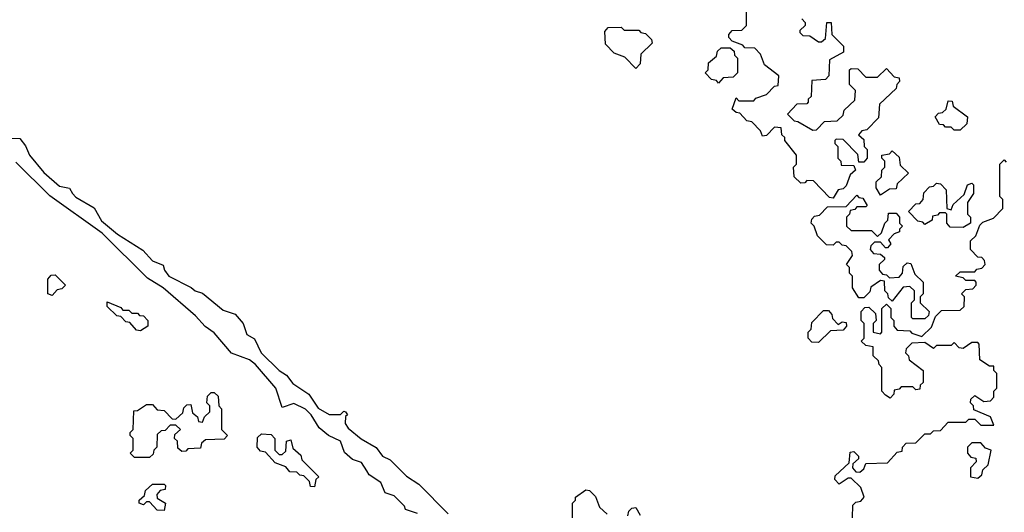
# Model space of a CAD drawing. Extents: x 2776963 to 2884430, y 684484 to 829250.
# Tile 233 of 256: x 2856755 to 2860095, y 803324 to 804995. Entities that reach past the tile are written whole.
import ezdxf

# ---------------------------------------------------------------- set-up
doc = ezdxf.new("R2010")
doc.units = 0

msp = doc.modelspace()

# ---------------------------------------------------------------- linework, layer by layer
at = {"layer": '0CON20XD'}
for points in [[(2859515, 804390), (2859501.7, 804391.7), (2859448.3, 804448.3), (2859425, 804450), (2859418.3, 804441.7), (2859405, 804440), (2859381.7, 804461.7), (2859380, 804495), (2859390, 804505), (2859390, 804535), (2859350, 804585), (2859350, 804595), (2859340, 804605), (2859338.3, 804628.3), (2859315, 804630), (2859288.3, 804601.7), (2859275, 804600), (2859268.3, 804618.3), (2859238.3, 804648.3), (2859221.7, 804651.7), (2859198.3, 804678.3), (2859185, 804680), (2859171.7, 804691.7), (2859185, 804730), (2859195, 804720), (2859245, 804720), (2859251.7, 804728.3), (2859288.3, 804741.7), (2859315, 804770), (2859328.3, 804771.7), (2859330, 804805), (2859281.7, 804841.7), (2859268.3, 804878.3), (2859248.3, 804898.3), (2859215, 804900), (2859208.3, 804908.3), (2859171.7, 804921.7), (2859160, 804935), (2859160, 804945), (2859171.7, 804958.3), (2859205, 804960), (2859220, 804975), (2859220, 805035)], [(2859408.3, 804998.3), (2859420, 804985), (2859420, 804975), (2859401.7, 804958.3), (2859401.7, 804951.7), (2859411.7, 804941.7), (2859435, 804940), (2859465, 804920), (2859475, 804920), (2859488.3, 804931.7), (2859492.5, 804985), (2859507.5, 804985), (2859510, 804945), (2859550, 804905), (2859550, 804885), (2859501.7, 804858.3), (2859500, 804805), (2859488.3, 804791.7), (2859441.7, 804788.3), (2859440, 804735), (2859430, 804725), (2859430, 804715), (2859425, 804710), (2859391.7, 804708.3), (2859360, 804675), (2859381.7, 804651.7), (2859395, 804650), (2859445, 804620), (2859458.3, 804621.7), (2859485, 804650), (2859528.3, 804651.7), (2859548.3, 804671.7), (2859551.7, 804688.3), (2859588.3, 804721.7), (2859590, 804755), (2859570, 804775), (2859570, 804825), (2859575, 804830), (2859598.3, 804828.3), (2859625, 804800), (2859665, 804800), (2859695, 804830), (2859721.7, 804801.7), (2859738.3, 804798.3), (2859740, 804785), (2859730, 804775), (2859728.3, 804761.7), (2859671.7, 804708.3), (2859668.3, 804661.7), (2859628.3, 804621.7), (2859611.7, 804618.3), (2859600, 804605), (2859618.3, 804588.3), (2859620, 804565), (2859630, 804555), (2859630, 804525), (2859618.3, 804511.7), (2859601.7, 804511.7), (2859598.3, 804538.3), (2859548.3, 804588.3), (2859525, 804590), (2859520, 804585), (2859520, 804575), (2859530, 804565), (2859530, 804525), (2859540, 804515), (2859541.7, 804501.7), (2859585, 804500), (2859590, 804485), (2859571.7, 804468.3), (2859558.3, 804431.7), (2859548.3, 804421.7), (2859531.7, 804418.3), (2859515, 804390)], [(2858845, 804830), (2858808.3, 804868.3), (2858771.7, 804881.7), (2858741.7, 804911.7), (2858740, 804955), (2858751.7, 804968.3), (2858795, 804970), (2858805, 804960), (2858855, 804960), (2858861.7, 804951.7), (2858878.3, 804948.3), (2858898.3, 804928.3), (2858900, 804915), (2858861.7, 804878.3), (2858860, 804845), (2858845, 804830)], [(2859125, 804780), (2859118.3, 804788.3), (2859101.7, 804791.7), (2859080, 804815), (2859090, 804825), (2859091.7, 804848.3), (2859118.3, 804871.7), (2859121.7, 804888.3), (2859135, 804900), (2859165, 804900), (2859178.3, 804888.3), (2859180, 804875), (2859190, 804865), (2859190, 804815), (2859175, 804800), (2859141.7, 804798.3), (2859125, 804780)], [(2859945, 804620), (2859925, 804620), (2859915, 804630), (2859895, 804630), (2859888.3, 804638.3), (2859875, 804640), (2859860, 804665), (2859871.7, 804678.3), (2859885, 804680), (2859898.3, 804691.7), (2859905, 804720), (2859918.3, 804718.3), (2859921.7, 804701.7), (2859970, 804665), (2859968.3, 804641.7), (2859945, 804620)], [(2856705, 804592.9), (2856755, 804592.5), (2856775, 804567.5), (2856788.8, 804535), (2856837, 804477), (2856890, 804430), (2856923.6, 804423.6), (2856934, 804405), (2856945, 804392.5), (2857007.1, 804357.1), (2857032.5, 804312.5), (2857087.1, 804267.1), (2857173.1, 804213.1), (2857205, 804176.9), (2857242, 804162), (2857246.2, 804145), (2857261.2, 804125), (2857337, 804087), (2857350, 804075), (2857375, 804067.5), (2857445, 804010), (2857486.2, 803996.2), (2857513.3, 803965), (2857525, 803927.5), (2857552, 803912), (2857573.8, 803865), (2857635, 803805.7), (2857659.8, 803789.8), (2857681.3, 803761.3), (2857735.8, 803725), (2857767.7, 803677.7), (2857805, 803656.4), (2857843.6, 803656.4), (2857855, 803667.5), (2857860, 803665), (2857866.7, 803655), (2857860.7, 803649.3), (2857859.2, 803625), (2857869.1, 803609.1), (2857913.3, 803573.3), (2857964.3, 803544.3), (2857986.2, 803515), (2858011.9, 803501.9), (2858066.6, 803446.6), (2858109.5, 803419.5), (2858208.9, 803318.9)], [(2859675, 804400), (2859660, 804425), (2859660, 804445), (2859678.3, 804461.7), (2859680, 804485), (2859690, 804495), (2859690, 804515), (2859680, 804525), (2859680, 804535), (2859705, 804540), (2859715, 804550), (2859738.3, 804528.3), (2859741.7, 804501.7), (2859770, 804475), (2859731.7, 804438.3), (2859728.3, 804421.7), (2859705, 804420), (2859675, 804400)], [(2857932.5, 803465), (2857915, 803493.3), (2857883.8, 803503.8), (2857856.7, 803526.7), (2857843.3, 803565), (2857802.5, 803585), (2857770.5, 803610.5), (2857744, 803655), (2857725, 803673.8), (2857685, 803693.3), (2857645, 803680), (2857624, 803745), (2857555.4, 803825.4), (2857535, 803841.4), (2857473.6, 803863.6), (2857415, 803933.3), (2857384, 803954), (2857350.9, 803990.9), (2857241.2, 804085), (2857188.8, 804118.8), (2857035, 804270.8), (2856857.7, 804397.7), (2856742.3, 804512.3)], [(2859691.7, 803721.7), (2859680, 803735), (2859680, 803815), (2859670, 803825), (2859668.3, 803838.3), (2859650, 803855), (2859650, 803885), (2859625, 803890), (2859610, 803905), (2859620, 803915), (2859620, 803965), (2859610, 803975), (2859610, 804005), (2859621.7, 804018.3), (2859635, 804020), (2859658.3, 803998.3), (2859660, 803975), (2859650, 803965), (2859650, 803935), (2859675, 803930), (2859680, 803935), (2859680, 804015), (2859695, 804030), (2859710, 804015), (2859710, 803985), (2859720, 803975), (2859720, 803955), (2859731.7, 803941.7), (2859775, 803940), (2859781.7, 803931.7), (2859815, 803920), (2859848.3, 803951.7), (2859861.7, 803988.3), (2859881.7, 804008.3), (2859945, 804010), (2859958.3, 804021.7), (2859960, 804055), (2859950, 804065), (2859965, 804080), (2859988.3, 804081.7), (2860000, 804095), (2860000, 804105), (2859995, 804110), (2859965, 804110), (2859955, 804120), (2859930, 804125), (2859945, 804140), (2859995, 804140), (2860001.7, 804148.3), (2860018.3, 804151.7), (2860030, 804165), (2860028.3, 804178.3), (2860018.3, 804188.3), (2860005, 804190), (2859980, 804215), (2859980, 804245), (2859998.3, 804261.7), (2860011.7, 804298.3), (2860021.7, 804308.3), (2860058.3, 804321.7), (2860090, 804355), (2860090, 804385), (2860080, 804395), (2860080, 804505), (2860095, 804520), (2860101.7, 804511.7)], [(2859955, 804290), (2859911.7, 804291.7), (2859900, 804305), (2859900, 804335), (2859895, 804340), (2859875, 804340), (2859868.3, 804331.7), (2859851.7, 804328.3), (2859850, 804315), (2859825, 804300), (2859818.3, 804308.3), (2859801.7, 804311.7), (2859770, 804345), (2859795, 804370), (2859808.3, 804371.7), (2859820, 804385), (2859821.7, 804408.3), (2859841.7, 804428.3), (2859855, 804430), (2859865, 804440), (2859878.3, 804438.3), (2859898.3, 804418.3), (2859900, 804355), (2859915, 804350), (2859921.7, 804368.3), (2859958.3, 804401.7), (2859970, 804435), (2859985, 804440), (2859990, 804435), (2859990, 804405), (2859970, 804375), (2859970, 804335), (2859980, 804325), (2859980, 804305), (2859955, 804290)], [(2859825, 803980), (2859785, 803980), (2859780, 803985), (2859780, 804035), (2859790, 804045), (2859790, 804075), (2859775, 804090), (2859751.7, 804088.3), (2859715, 804040), (2859701.7, 804051.7), (2859700, 804065), (2859690, 804075), (2859688.3, 804108.3), (2859675, 804110), (2859641.7, 804088.3), (2859638.3, 804071.7), (2859618.3, 804051.7), (2859601.7, 804051.7), (2859580, 804085), (2859580, 804125), (2859570, 804135), (2859570, 804155), (2859560, 804165), (2859580, 804195), (2859578.3, 804208.3), (2859558.3, 804228.3), (2859545, 804230), (2859535, 804240), (2859525, 804240), (2859515, 804230), (2859491.7, 804231.7), (2859461.7, 804261.7), (2859450, 804295), (2859440, 804305), (2859441.7, 804318.3), (2859451.7, 804328.3), (2859468.3, 804331.7), (2859495, 804360), (2859558.3, 804361.7), (2859595, 804400), (2859601.7, 804391.7), (2859615, 804390), (2859630, 804365), (2859625, 804360), (2859595, 804360), (2859588.3, 804351.7), (2859571.7, 804348.3), (2859570, 804335), (2859560, 804325), (2859560, 804295), (2859575, 804280), (2859645, 804280), (2859665, 804260), (2859678.3, 804271.7), (2859690, 804305), (2859700, 804315), (2859701.7, 804338.3), (2859728.3, 804338.3), (2859740, 804325), (2859740, 804305), (2859750, 804295), (2859740, 804285), (2859740, 804275), (2859721.7, 804268.3), (2859701.7, 804248.3), (2859710, 804235), (2859698.3, 804221.7), (2859691.7, 804221.7), (2859675, 804240), (2859655, 804240), (2859641.7, 804228.3), (2859640, 804215), (2859651.7, 804201.7), (2859675, 804200), (2859688.3, 804188.3), (2859688.3, 804181.7), (2859670, 804165), (2859670, 804145), (2859681.7, 804131.7), (2859695, 804130), (2859705, 804120), (2859738.3, 804121.7), (2859750, 804135), (2859751.7, 804158.3), (2859765, 804170), (2859778.3, 804168.3), (2859791.7, 804131.7), (2859820, 804105), (2859820, 804065), (2859810, 804055), (2859810, 804035), (2859840, 804005), (2859838.3, 803991.7), (2859825, 803980)], [(2856865, 804060), (2856850, 804065), (2856850, 804115), (2856861.7, 804128.3), (2856875, 804130), (2856910, 804095), (2856898.3, 804081.7), (2856881.7, 804078.3), (2856865, 804060)], [(2857165, 803940), (2857151.7, 803941.7), (2857128.3, 803968.3), (2857115, 803970), (2857098.3, 803988.3), (2857085, 803990), (2857051.7, 804021.7), (2857051.7, 804038.3), (2857098.3, 804018.3), (2857105, 804010), (2857125, 804010), (2857135, 804000), (2857155, 804000), (2857161.7, 803991.7), (2857175, 803990), (2857190, 803975), (2857190, 803955), (2857165, 803940)], [(2859465, 803900), (2859441.7, 803901.7), (2859430, 803915), (2859430, 803935), (2859440, 803945), (2859441.7, 803968.3), (2859481.7, 804008.3), (2859498.3, 804008.3), (2859510, 803995), (2859511.7, 803981.7), (2859531.7, 803961.7), (2859545, 803970), (2859558.3, 803968.3), (2859560, 803955), (2859548.3, 803941.7), (2859505, 803940), (2859465, 803900)], [(2859580, 803305), (2859581.7, 803348.3), (2859591.7, 803358.3), (2859608.3, 803361.7), (2859620, 803375), (2859608.3, 803408.3), (2859575, 803440), (2859565, 803440), (2859535, 803420), (2859520, 803435), (2859521.7, 803448.3), (2859568.3, 803491.7), (2859571.7, 803528.3), (2859585, 803530), (2859600, 803515), (2859600, 803505), (2859581.7, 803488.3), (2859580, 803475), (2859591.7, 803461.7), (2859605, 803460), (2859618.3, 803471.7), (2859625, 803490), (2859698.3, 803491.7), (2859731.7, 803528.3), (2859748.3, 803531.7), (2859750, 803545), (2859761.7, 803558.3), (2859795, 803560), (2859825, 803590), (2859845, 803590), (2859855, 803600), (2859878.3, 803601.7), (2859905, 803630), (2859965, 803630), (2859975, 803640), (2859995, 803640), (2860015, 803620), (2860060, 803620), (2860048.3, 803648.3), (2859991.7, 803671.7), (2859990, 803685), (2859980, 803695), (2859981.7, 803708.3), (2859995, 803720), (2860025, 803700), (2860048.3, 803701.7), (2860060, 803715), (2860060, 803735), (2860070, 803745), (2860070, 803795), (2860060, 803805), (2860060, 803820), (2860045, 803820), (2860011.7, 803841.7), (2860010, 803895), (2860005, 803900), (2859985, 803900), (2859955, 803880), (2859941.7, 803881.7), (2859925, 803900), (2859915, 803890), (2859865, 803890), (2859855, 803880), (2859825, 803900), (2859781.7, 803898.3), (2859761.7, 803878.3), (2859760, 803865), (2859770, 803855), (2859771.7, 803841.7), (2859820, 803805), (2859820, 803765), (2859810, 803755), (2859808.3, 803741.7), (2859795, 803740), (2859785, 803750), (2859745, 803750), (2859738.3, 803741.7), (2859721.7, 803738.3), (2859720, 803725), (2859708.3, 803711.7), (2859691.7, 803721.7)], [(2857195, 803510), (2857145, 803510), (2857130, 803525), (2857140, 803535), (2857140, 803575), (2857130, 803585), (2857130, 803595), (2857140, 803605), (2857141.7, 803668.3), (2857155, 803670), (2857185, 803690), (2857205, 803690), (2857221.7, 803671.7), (2857245, 803670), (2857271.7, 803641.7), (2857285, 803640), (2857308.3, 803661.7), (2857311.7, 803678.3), (2857321.7, 803688.3), (2857335, 803690), (2857341.7, 803661.7), (2857358.3, 803648.3), (2857361.7, 803631.7), (2857375, 803630), (2857381.7, 803648.3), (2857400, 803665), (2857400, 803685), (2857390, 803695), (2857391.7, 803718.3), (2857405, 803730), (2857415, 803730), (2857428.3, 803718.3), (2857430, 803685), (2857440, 803675), (2857440, 803605), (2857460, 803585), (2857448.3, 803571.7), (2857385, 803570), (2857371.7, 803558.3), (2857368.3, 803541.7), (2857325, 803540), (2857318.3, 803531.7), (2857305, 803530), (2857291.7, 803541.7), (2857290, 803565), (2857280, 803575), (2857281.7, 803588.3), (2857300, 803605), (2857285, 803620), (2857265, 803620), (2857248.3, 803601.7), (2857235, 803600), (2857221.7, 803588.3), (2857220, 803545), (2857210, 803535), (2857208.3, 803521.7), (2857195, 803510)], [(2857755, 803410), (2857741.7, 803411.7), (2857738.3, 803428.3), (2857718.3, 803448.3), (2857705, 803450), (2857695, 803460), (2857671.7, 803461.7), (2857658.3, 803478.3), (2857621.7, 803491.7), (2857588.3, 803528.3), (2857571.7, 803531.7), (2857560, 803545), (2857561.7, 803578.3), (2857575, 803590), (2857608.3, 803588.3), (2857620, 803575), (2857620, 803535), (2857635, 803520), (2857645, 803520), (2857658.3, 803531.7), (2857660, 803565), (2857675, 803570), (2857681.7, 803541.7), (2857708.3, 803518.3), (2857711.7, 803501.7), (2857770, 803445), (2857760, 803435), (2857755, 803410)], [(2860005, 803440), (2860018.3, 803451.7), (2860021.7, 803468.3), (2860040, 803485), (2860050, 803535), (2860031.7, 803541.7), (2860015, 803560), (2859985, 803560), (2859970, 803545), (2859970, 803525), (2859981.7, 803511.7), (2859998.3, 803508.3), (2860000, 803495), (2859980, 803475), (2859980, 803445), (2860005, 803440)], [(2858105, 803320), (2858063.3, 803333.3), (2858060, 803345), (2858025, 803380), (2857995, 803390), (2857980, 803425), (2857940.7, 803450.7), (2857932.5, 803465)], [(2857245, 803330), (2857221.7, 803331.7), (2857195, 803360), (2857185, 803360), (2857175, 803350), (2857160, 803355), (2857160, 803365), (2857178.3, 803381.7), (2857181.7, 803398.3), (2857205, 803420), (2857245, 803420), (2857250, 803415), (2857248.3, 803401.7), (2857231.7, 803398.3), (2857220, 803385), (2857221.7, 803371.7), (2857250, 803355), (2857245, 803330)], [(2858630, 803305), (2858630, 803355), (2858640, 803365), (2858640, 803375), (2858675, 803400), (2858688.3, 803398.3), (2858708.3, 803378.3), (2858721.7, 803341.7), (2858748.3, 803318.3)], [(2858818.3, 803311.7), (2858821.7, 803328.3), (2858831.7, 803338.3), (2858845, 803340), (2858860, 803315)]]:
    msp.add_lwpolyline(points, dxfattribs=at)

doc.saveas('drawing.dxf')
